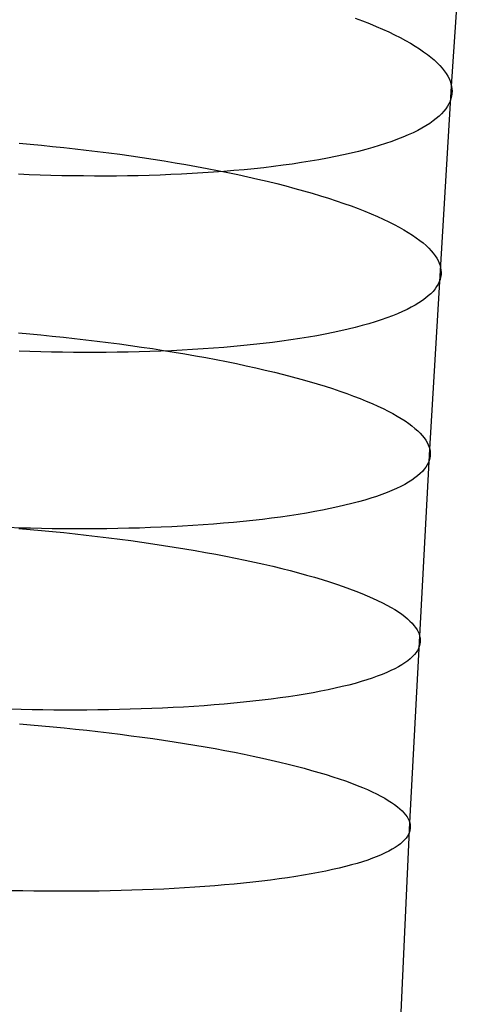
# Model space of a CAD drawing. Extents: x -37 to 483, y -973 to -253.
# Tile 130 of 197: x 28 to 40, y -429 to -402. Entities that reach past the tile are written whole.
import ezdxf

# ---------------------------------------------------------------- set-up
doc = ezdxf.new("R2010")
doc.units = 0
doc.layers.add('PREDEFINITO', color=7, linetype='CONTINUOUS')

msp = doc.modelspace()

# ---------------------------------------------------------------- linework, layer by layer
at = {"layer": 'PREDEFINITO'}
for p, q in [((39.605, -403.901, 86.897), (40.249, -394.32, 89.427)), ((36.993, -402.052, 80.651), (37.19, -402.126, 80.879)), ((37.19, -402.126, 80.879), (37.379, -402.201, 81.112)), ((37.379, -402.201, 81.112), (37.561, -402.277, 81.347)), ((37.561, -402.277, 81.347), (37.735, -402.352, 81.586)), ((37.735, -402.352, 81.586), (37.901, -402.428, 81.828)), ((37.901, -402.428, 81.828), (38.06, -402.505, 82.073)), ((38.06, -402.505, 82.073), (38.211, -402.581, 82.32)), ((38.211, -402.581, 82.32), (38.354, -402.658, 82.57)), ((38.354, -402.658, 82.57), (38.489, -402.734, 82.821)), ((38.489, -402.734, 82.821), (38.616, -402.81, 83.074)), ((38.616, -402.81, 83.074), (38.735, -402.887, 83.329)), ((38.735, -402.887, 83.329), (38.846, -402.963, 83.584)), ((38.846, -402.963, 83.584), (38.949, -403.038, 83.84)), ((38.949, -403.038, 83.84), (39.045, -403.113, 84.097)), ((39.045, -403.113, 84.097), (39.133, -403.188, 84.355)), ((39.133, -403.188, 84.355), (39.213, -403.263, 84.612)), ((39.213, -403.263, 84.612), (39.285, -403.336, 84.869)), ((39.285, -403.336, 84.869), (39.35, -403.41, 85.126)), ((39.35, -403.41, 85.126), (39.408, -403.482, 85.382)), ((39.408, -403.482, 85.382), (39.458, -403.554, 85.638)), ((39.458, -403.554, 85.638), (39.501, -403.625, 85.893)), ((39.501, -403.625, 85.893), (39.537, -403.695, 86.146)), ((39.537, -403.695, 86.146), (39.567, -403.765, 86.398)), ((39.013, -413.745, 84.547), (39.605, -403.901, 86.897)), ((39.567, -403.765, 86.398), (39.589, -403.834, 86.648)), ((39.589, -403.834, 86.648), (39.605, -403.901, 86.897)), ((39.605, -403.901, 86.897), (39.615, -403.968, 87.145)), ((39.615, -403.968, 87.145), (39.618, -404.036, 87.397)), ((39.588, -404.24, 88.164), (39.564, -404.308, 88.424)), ((39.604, -404.172, 87.906), (39.588, -404.24, 88.164)), ((39.614, -404.104, 87.65), (39.604, -404.172, 87.906)), ((39.618, -404.036, 87.397), (39.614, -404.104, 87.65)), ((39.448, -404.511, 89.211), (39.395, -404.578, 89.476)), ((39.494, -404.443, 88.947), (39.448, -404.511, 89.211)), ((39.533, -404.375, 88.685), (39.494, -404.443, 88.947)), ((39.564, -404.308, 88.424), (39.533, -404.375, 88.685)), ((39.189, -404.778, 90.273), (39.104, -404.843, 90.539)), ((39.265, -404.712, 90.007), (39.189, -404.778, 90.273)), ((39.334, -404.645, 89.741), (39.265, -404.712, 90.007)), ((39.395, -404.578, 89.476), (39.334, -404.645, 89.741)), ((38.803, -405.036, 91.335), (38.686, -405.099, 91.599)), ((38.911, -404.973, 91.071), (38.803, -405.036, 91.335)), ((39.012, -404.908, 90.805), (38.911, -404.973, 91.071)), ((39.104, -404.843, 90.539), (39.012, -404.908, 90.805)), ((38.139, -405.34, 92.637), (37.982, -405.398, 92.891)), ((38.288, -405.282, 92.38), (38.139, -405.34, 92.637)), ((38.429, -405.222, 92.122), (38.288, -405.282, 92.38)), ((38.561, -405.161, 91.861), (38.429, -405.222, 92.122)), ((38.686, -405.099, 91.599), (38.561, -405.161, 91.861)), ((27.878, -405.447, 75.212), (28.179, -405.473, 75.241)), ((28.179, -405.473, 75.241), (28.482, -405.501, 75.276)), ((28.482, -405.501, 75.276), (28.785, -405.531, 75.318)), ((28.785, -405.531, 75.318), (29.089, -405.563, 75.366)), ((29.089, -405.563, 75.366), (29.393, -405.596, 75.421)), ((29.393, -405.596, 75.421), (29.698, -405.631, 75.484)), ((37.466, -405.563, 93.637), (37.279, -405.615, 93.878)), ((37.646, -405.509, 93.391), (37.466, -405.563, 93.637)), ((37.818, -405.454, 93.143), (37.646, -405.509, 93.391)), ((37.982, -405.398, 92.891), (37.818, -405.454, 93.143)), ((29.698, -405.631, 75.484), (30.003, -405.668, 75.553)), ((30.003, -405.668, 75.553), (30.307, -405.707, 75.629)), ((30.307, -405.707, 75.629), (30.61, -405.747, 75.712)), ((30.61, -405.747, 75.712), (30.913, -405.789, 75.802)), ((30.913, -405.789, 75.802), (31.214, -405.833, 75.899)), ((31.214, -405.833, 75.899), (31.513, -405.878, 76.003)), ((36.236, -405.852, 95.026), (36.007, -405.894, 95.241)), ((36.458, -405.808, 94.805), (36.236, -405.852, 95.026)), ((36.673, -405.762, 94.58), (36.458, -405.808, 94.805)), ((36.882, -405.715, 94.35), (36.673, -405.762, 94.58)), ((37.084, -405.666, 94.116), (36.882, -405.715, 94.35)), ((37.279, -405.615, 93.878), (37.084, -405.666, 94.116)), ((31.513, -405.878, 76.003), (31.81, -405.925, 76.114)), ((31.81, -405.925, 76.114), (32.106, -405.974, 76.232)), ((32.106, -405.974, 76.232), (32.398, -406.024, 76.358)), ((32.398, -406.024, 76.358), (32.688, -406.076, 76.49)), ((32.688, -406.076, 76.49), (32.974, -406.129, 76.629)), ((32.974, -406.129, 76.629), (33.257, -406.184, 76.775)), ((34.249, -406.138, 96.594), (33.979, -406.165, 96.763)), ((34.515, -406.109, 96.418), (34.249, -406.138, 96.594)), ((34.777, -406.078, 96.237), (34.515, -406.109, 96.418)), ((35.034, -406.045, 96.049), (34.777, -406.078, 96.237)), ((35.285, -406.01, 95.856), (35.034, -406.045, 96.049)), ((35.532, -405.973, 95.656), (35.285, -406.01, 95.856)), ((35.772, -405.935, 95.452), (35.532, -405.973, 95.656)), ((36.007, -405.894, 95.241), (35.772, -405.935, 95.452)), ((28.153, -406.3, 98.732), (27.863, -406.289, 98.762)), ((28.445, -406.31, 98.696), (28.153, -406.3, 98.732)), ((28.738, -406.319, 98.654), (28.445, -406.31, 98.696)), ((29.033, -406.326, 98.606), (28.738, -406.319, 98.654)), ((29.329, -406.331, 98.551), (29.033, -406.326, 98.606)), ((29.625, -406.334, 98.49), (29.329, -406.331, 98.551)), ((29.922, -406.336, 98.422), (29.625, -406.334, 98.49)), ((30.219, -406.336, 98.348), (29.922, -406.336, 98.422)), ((30.517, -406.335, 98.267), (30.219, -406.336, 98.348)), ((30.814, -406.331, 98.179), (30.517, -406.335, 98.267)), ((31.11, -406.326, 98.084), (30.814, -406.331, 98.179)), ((31.406, -406.319, 97.983), (31.11, -406.326, 98.084)), ((31.7, -406.309, 97.874), (31.406, -406.319, 97.983)), ((31.994, -406.298, 97.759), (31.7, -406.309, 97.874)), ((32.285, -406.285, 97.637), (31.994, -406.298, 97.759)), ((32.574, -406.27, 97.508), (32.285, -406.285, 97.637)), ((32.861, -406.253, 97.373), (32.574, -406.27, 97.508)), ((33.145, -406.234, 97.23), (32.861, -406.253, 97.373)), ((33.426, -406.213, 97.081), (33.145, -406.234, 97.23)), ((33.257, -406.184, 76.775), (33.536, -406.24, 76.928)), ((33.704, -406.19, 96.925), (33.426, -406.213, 97.081)), ((33.536, -406.24, 76.928), (33.811, -406.298, 77.087)), ((33.979, -406.165, 96.763), (33.704, -406.19, 96.925)), ((33.811, -406.298, 77.087), (34.081, -406.357, 77.252)), ((34.081, -406.357, 77.252), (34.347, -406.417, 77.424)), ((34.347, -406.417, 77.424), (34.607, -406.478, 77.603)), ((34.607, -406.478, 77.603), (34.863, -406.541, 77.787)), ((34.863, -406.541, 77.787), (35.112, -406.605, 77.977)), ((35.112, -406.605, 77.977), (35.356, -406.67, 78.173)), ((35.356, -406.67, 78.173), (35.594, -406.736, 78.374)), ((35.594, -406.736, 78.374), (35.826, -406.802, 78.581)), ((35.826, -406.802, 78.581), (36.051, -406.87, 78.792)), ((36.051, -406.87, 78.792), (36.269, -406.938, 79.008)), ((36.269, -406.938, 79.008), (36.48, -407.008, 79.229)), ((36.48, -407.008, 79.229), (36.685, -407.077, 79.454)), ((36.685, -407.077, 79.454), (36.882, -407.148, 79.684)), ((36.882, -407.148, 79.684), (37.071, -407.218, 79.917)), ((37.071, -407.218, 79.917), (37.253, -407.29, 80.153)), ((37.253, -407.29, 80.153), (37.428, -407.361, 80.393)), ((37.428, -407.361, 80.393), (37.595, -407.433, 80.636)), ((37.595, -407.433, 80.636), (37.754, -407.505, 80.882)), ((37.754, -407.505, 80.882), (37.905, -407.577, 81.13)), ((37.905, -407.577, 81.13), (38.049, -407.65, 81.38)), ((38.049, -407.65, 81.38), (38.184, -407.722, 81.633)), ((38.184, -407.722, 81.633), (38.312, -407.794, 81.886)), ((38.312, -407.794, 81.886), (38.431, -407.866, 82.142)), ((38.431, -407.866, 82.142), (38.543, -407.937, 82.398)), ((38.543, -407.937, 82.398), (38.647, -408.009, 82.655)), ((38.647, -408.009, 82.655), (38.743, -408.08, 82.913)), ((38.743, -408.08, 82.913), (38.831, -408.151, 83.171)), ((38.831, -408.151, 83.171), (38.912, -408.221, 83.43)), ((38.912, -408.221, 83.43), (38.985, -408.291, 83.688)), ((38.985, -408.291, 83.688), (39.05, -408.36, 83.946)), ((39.05, -408.36, 83.946), (39.108, -408.428, 84.203)), ((39.108, -408.428, 84.203), (39.159, -408.496, 84.459)), ((39.159, -408.496, 84.459), (39.202, -408.563, 84.715)), ((39.202, -408.563, 84.715), (39.239, -408.63, 84.969)), ((39.239, -408.63, 84.969), (39.269, -408.695, 85.222)), ((39.269, -408.695, 85.222), (39.292, -408.76, 85.473)), ((39.292, -408.76, 85.473), (39.308, -408.824, 85.722)), ((39.309, -409.079, 86.735), (39.293, -409.143, 86.994)), ((39.308, -408.824, 85.722), (39.318, -408.887, 85.972)), ((39.319, -409.015, 86.479), (39.309, -409.079, 86.735)), ((39.318, -408.887, 85.972), (39.322, -408.951, 86.224)), ((39.322, -408.951, 86.224), (39.319, -409.015, 86.479)), ((39.201, -409.335, 87.78), (39.156, -409.399, 88.045)), ((39.239, -409.271, 87.517), (39.201, -409.335, 87.78)), ((39.269, -409.207, 87.255), (39.239, -409.271, 87.517)), ((39.293, -409.143, 86.994), (39.269, -409.207, 87.255)), ((38.974, -409.589, 88.843), (38.898, -409.651, 89.11)), ((39.042, -409.526, 88.577), (38.974, -409.589, 88.843)), ((39.103, -409.463, 88.31), (39.042, -409.526, 88.577)), ((39.156, -409.399, 88.045), (39.103, -409.463, 88.31)), ((38.622, -409.835, 89.911), (38.514, -409.895, 90.176)), ((38.722, -409.774, 89.644), (38.622, -409.835, 89.911)), ((38.814, -409.713, 89.377), (38.722, -409.774, 89.644)), ((38.898, -409.651, 89.11), (38.814, -409.713, 89.377)), ((38.001, -410.127, 91.225), (37.853, -410.182, 91.482)), ((38.141, -410.07, 90.965), (38.001, -410.127, 91.225)), ((38.273, -410.013, 90.704), (38.141, -410.07, 90.965)), ((38.398, -409.954, 90.441), (38.273, -410.013, 90.704)), ((38.514, -409.895, 90.176), (38.398, -409.954, 90.441)), ((37.181, -410.392, 92.485), (36.994, -410.441, 92.728)), ((37.361, -410.341, 92.239), (37.181, -410.392, 92.485)), ((37.532, -410.289, 91.99), (37.361, -410.341, 92.239)), ((37.696, -410.236, 91.738), (37.532, -410.289, 91.99)), ((37.853, -410.182, 91.482), (37.696, -410.236, 91.738)), ((27.863, -410.591, 74.028), (28.166, -410.618, 74.064)), ((28.166, -410.618, 74.064), (28.469, -410.646, 74.106)), ((28.469, -410.646, 74.106), (28.773, -410.676, 74.154)), ((28.773, -410.676, 74.154), (29.078, -410.707, 74.21)), ((35.953, -410.665, 93.879), (35.725, -410.705, 94.095)), ((36.175, -410.623, 93.658), (35.953, -410.665, 93.879)), ((36.39, -410.58, 93.432), (36.175, -410.623, 93.658)), ((36.599, -410.535, 93.202), (36.39, -410.58, 93.432)), ((36.8, -410.489, 92.967), (36.599, -410.535, 93.202)), ((36.994, -410.441, 92.728), (36.8, -410.489, 92.967)), ((29.078, -410.707, 74.21), (29.383, -410.74, 74.272)), ((29.383, -410.74, 74.272), (29.687, -410.775, 74.341)), ((29.687, -410.775, 74.341), (29.992, -410.811, 74.418)), ((29.992, -410.811, 74.418), (30.295, -410.849, 74.501)), ((30.295, -410.849, 74.501), (30.598, -410.889, 74.591)), ((30.598, -410.889, 74.591), (30.899, -410.93, 74.689)), ((30.899, -410.93, 74.689), (31.199, -410.973, 74.793)), ((33.969, -410.934, 95.452), (33.699, -410.96, 95.622)), ((34.235, -410.907, 95.276), (33.969, -410.934, 95.452)), ((34.497, -410.878, 95.094), (34.235, -410.907, 95.276)), ((34.753, -410.847, 94.906), (34.497, -410.878, 95.094)), ((35.004, -410.814, 94.712), (34.753, -410.847, 94.906)), ((35.25, -410.779, 94.512), (35.004, -410.814, 94.712)), ((35.491, -410.743, 94.306), (35.25, -410.779, 94.512)), ((35.725, -410.705, 94.095), (35.491, -410.743, 94.306)), ((28.169, -411.096, 97.561), (27.877, -411.086, 97.597)), ((28.462, -411.104, 97.519), (28.169, -411.096, 97.561)), ((28.757, -411.11, 97.471), (28.462, -411.104, 97.519)), ((29.052, -411.115, 97.416), (28.757, -411.11, 97.471)), ((29.349, -411.119, 97.354), (29.052, -411.115, 97.416)), ((29.645, -411.121, 97.286), (29.349, -411.119, 97.354)), ((29.943, -411.121, 97.212), (29.645, -411.121, 97.286)), ((30.24, -411.119, 97.13), (29.943, -411.121, 97.212)), ((30.537, -411.116, 97.042), (30.24, -411.119, 97.13)), ((30.833, -411.111, 96.948), (30.537, -411.116, 97.042)), ((31.129, -411.104, 96.846), (30.833, -411.111, 96.948)), ((31.423, -411.096, 96.737), (31.129, -411.104, 96.846)), ((31.199, -410.973, 74.793), (31.497, -411.017, 74.905)), ((31.716, -411.085, 96.622), (31.423, -411.096, 96.737)), ((31.497, -411.017, 74.905), (31.792, -411.063, 75.024)), ((32.007, -411.073, 96.499), (31.716, -411.085, 96.622)), ((31.792, -411.063, 75.024), (32.085, -411.11, 75.149)), ((32.296, -411.059, 96.37), (32.007, -411.073, 96.499)), ((32.085, -411.11, 75.149), (32.375, -411.159, 75.282)), ((32.583, -411.043, 96.234), (32.296, -411.059, 96.37)), ((32.375, -411.159, 75.282), (32.662, -411.209, 75.422)), ((32.867, -411.025, 96.091), (32.583, -411.043, 96.234)), ((32.662, -411.209, 75.422), (32.945, -411.261, 75.568)), ((33.148, -411.005, 95.941), (32.867, -411.025, 96.091)), ((33.425, -410.984, 95.785), (33.148, -411.005, 95.941)), ((33.699, -410.96, 95.622), (33.425, -410.984, 95.785)), ((32.945, -411.261, 75.568), (33.224, -411.314, 75.721)), ((33.224, -411.314, 75.721), (33.499, -411.368, 75.881)), ((33.499, -411.368, 75.881), (33.77, -411.424, 76.048)), ((33.77, -411.424, 76.048), (34.036, -411.48, 76.22)), ((34.036, -411.48, 76.22), (34.297, -411.538, 76.399)), ((34.297, -411.538, 76.399), (34.553, -411.597, 76.584)), ((34.553, -411.597, 76.584), (34.803, -411.657, 76.775)), ((34.803, -411.657, 76.775), (35.047, -411.718, 76.971)), ((35.047, -411.718, 76.971), (35.285, -411.78, 77.173)), ((35.285, -411.78, 77.173), (35.517, -411.843, 77.38)), ((35.517, -411.843, 77.38), (35.743, -411.907, 77.593)), ((35.743, -411.907, 77.593), (35.961, -411.971, 77.81)), ((35.961, -411.971, 77.81), (36.173, -412.036, 78.031)), ((36.173, -412.036, 78.031), (36.378, -412.102, 78.257)), ((36.378, -412.102, 78.257), (36.575, -412.168, 78.487)), ((36.575, -412.168, 78.487), (36.766, -412.235, 78.721)), ((36.766, -412.235, 78.721), (36.948, -412.302, 78.959)), ((36.948, -412.302, 78.959), (37.123, -412.369, 79.2)), ((37.123, -412.369, 79.2), (37.291, -412.437, 79.443)), ((37.291, -412.437, 79.443), (37.45, -412.505, 79.69)), ((37.45, -412.505, 79.69), (37.602, -412.573, 79.939)), ((37.602, -412.573, 79.939), (37.746, -412.641, 80.19)), ((37.746, -412.641, 80.19), (37.882, -412.709, 80.443)), ((37.882, -412.709, 80.443), (38.01, -412.776, 80.698)), ((38.01, -412.776, 80.698), (38.13, -412.844, 80.954)), ((38.13, -412.844, 80.954), (38.242, -412.912, 81.211)), ((38.242, -412.912, 81.211), (38.347, -412.979, 81.47)), ((38.347, -412.979, 81.47), (38.443, -413.046, 81.728)), ((38.443, -413.046, 81.728), (38.532, -413.112, 81.987)), ((38.532, -413.112, 81.987), (38.613, -413.178, 82.247)), ((38.613, -413.178, 82.247), (38.686, -413.244, 82.506)), ((38.686, -413.244, 82.506), (38.752, -413.309, 82.764)), ((38.752, -413.309, 82.764), (38.811, -413.373, 83.023)), ((38.811, -413.373, 83.023), (38.862, -413.437, 83.28)), ((38.862, -413.437, 83.28), (38.906, -413.5, 83.536)), ((38.906, -413.5, 83.536), (38.943, -413.563, 83.791)), ((38.943, -413.563, 83.791), (38.973, -413.624, 84.045)), ((38.47, -423.873, 82.359), (39.013, -413.745, 84.547)), ((38.973, -413.624, 84.045), (38.997, -413.685, 84.297)), ((38.997, -413.685, 84.297), (39.013, -413.745, 84.547)), ((39.013, -413.745, 84.547), (39.024, -413.805, 84.798)), ((39.024, -413.805, 84.798), (39.028, -413.865, 85.051)), ((39.028, -413.865, 85.051), (39.026, -413.925, 85.306)), ((38.978, -414.106, 86.085), (38.947, -414.166, 86.348)), ((39.001, -414.046, 85.823), (38.978, -414.106, 86.085)), ((39.016, -413.986, 85.564), (39.001, -414.046, 85.823)), ((39.026, -413.925, 85.306), (39.016, -413.986, 85.564)), ((38.753, -414.406, 87.411), (38.685, -414.465, 87.679)), ((38.813, -414.346, 87.144), (38.753, -414.406, 87.411)), ((38.865, -414.287, 86.878), (38.813, -414.346, 87.144)), ((38.91, -414.227, 86.612), (38.865, -414.287, 86.878)), ((38.947, -414.166, 86.348), (38.91, -414.227, 86.612)), ((38.434, -414.64, 88.483), (38.335, -414.697, 88.75)), ((38.526, -414.582, 88.215), (38.434, -414.64, 88.483)), ((38.609, -414.524, 87.947), (38.526, -414.582, 88.215)), ((38.685, -414.465, 87.679), (38.609, -414.524, 87.947)), ((37.856, -414.918, 89.808), (37.716, -414.971, 90.069)), ((37.987, -414.864, 89.546), (37.856, -414.918, 89.808)), ((38.111, -414.809, 89.282), (37.987, -414.864, 89.546)), ((38.227, -414.753, 89.017), (38.111, -414.809, 89.282)), ((38.335, -414.697, 88.75), (38.227, -414.753, 89.017)), ((36.898, -415.22, 91.334), (36.712, -415.266, 91.577)), ((37.077, -415.173, 91.087), (36.898, -415.22, 91.334)), ((37.249, -415.124, 90.837), (37.077, -415.173, 91.087)), ((37.412, -415.074, 90.583), (37.249, -415.124, 90.837)), ((37.568, -415.023, 90.327), (37.412, -415.074, 90.583)), ((37.716, -414.971, 90.069), (37.568, -415.023, 90.327)), ((35.672, -415.477, 92.732), (35.445, -415.514, 92.949)), ((35.894, -415.437, 92.51), (35.672, -415.477, 92.732)), ((36.109, -415.397, 92.284), (35.894, -415.437, 92.51)), ((36.317, -415.355, 92.052), (36.109, -415.397, 92.284)), ((36.518, -415.311, 91.817), (36.317, -415.355, 92.052)), ((36.712, -415.266, 91.577), (36.518, -415.311, 91.817)), ((33.421, -415.754, 94.481), (33.147, -415.776, 94.644)), ((33.691, -415.73, 94.311), (33.421, -415.754, 94.481)), ((33.957, -415.704, 94.134), (33.691, -415.73, 94.311)), ((34.218, -415.677, 93.952), (33.957, -415.704, 94.134)), ((34.474, -415.648, 93.763), (34.218, -415.677, 93.952)), ((34.725, -415.617, 93.568), (34.474, -415.648, 93.763)), ((34.97, -415.584, 93.367), (34.725, -415.617, 93.568)), ((35.21, -415.55, 93.161), (34.97, -415.584, 93.367)), ((35.445, -415.514, 92.949), (35.21, -415.55, 93.161)), ((27.893, -415.881, 96.427), (27.601, -415.871, 96.463)), ((27.872, -415.893, 72.934), (28.176, -415.919, 72.976)), ((28.186, -415.888, 96.384), (27.893, -415.881, 96.427)), ((28.176, -415.919, 72.976), (28.48, -415.947, 73.025)), ((28.481, -415.894, 96.336), (28.186, -415.888, 96.384)), ((28.48, -415.947, 73.025), (28.785, -415.976, 73.08)), ((28.776, -415.899, 96.281), (28.481, -415.894, 96.336)), ((29.072, -415.902, 96.219), (28.776, -415.899, 96.281)), ((28.785, -415.976, 73.08), (29.09, -416.007, 73.143)), ((29.369, -415.904, 96.151), (29.072, -415.902, 96.219)), ((29.09, -416.007, 73.143), (29.395, -416.04, 73.212)), ((29.666, -415.904, 96.076), (29.369, -415.904, 96.151)), ((29.964, -415.903, 95.994), (29.666, -415.904, 96.076)), ((30.26, -415.9, 95.906), (29.964, -415.903, 95.994)), ((30.557, -415.895, 95.811), (30.26, -415.9, 95.906)), ((30.852, -415.889, 95.709), (30.557, -415.895, 95.811)), ((31.146, -415.881, 95.6), (30.852, -415.889, 95.709)), ((31.439, -415.871, 95.484), (31.146, -415.881, 95.6)), ((31.73, -415.86, 95.361), (31.439, -415.871, 95.484)), ((32.019, -415.847, 95.231), (31.73, -415.86, 95.361)), ((32.305, -415.832, 95.095), (32.019, -415.847, 95.231)), ((32.589, -415.815, 94.951), (32.305, -415.832, 95.095)), ((32.87, -415.796, 94.801), (32.589, -415.815, 94.951)), ((33.147, -415.776, 94.644), (32.87, -415.796, 94.801)), ((29.395, -416.04, 73.212), (29.699, -416.073, 73.289)), ((29.699, -416.073, 73.289), (30.003, -416.109, 73.373)), ((30.003, -416.109, 73.373), (30.306, -416.146, 73.463)), ((30.306, -416.146, 73.463), (30.607, -416.184, 73.561)), ((30.607, -416.184, 73.561), (30.907, -416.224, 73.666)), ((30.907, -416.224, 73.666), (31.205, -416.265, 73.778)), ((31.205, -416.265, 73.778), (31.501, -416.308, 73.897)), ((31.501, -416.308, 73.897), (31.794, -416.352, 74.023)), ((31.794, -416.352, 74.023), (32.084, -416.398, 74.157)), ((32.084, -416.398, 74.157), (32.371, -416.445, 74.297)), ((32.371, -416.445, 74.297), (32.654, -416.493, 74.444)), ((32.654, -416.493, 74.444), (32.934, -416.542, 74.597)), ((32.934, -416.542, 74.597), (33.21, -416.593, 74.758)), ((33.21, -416.593, 74.758), (33.481, -416.645, 74.925)), ((33.481, -416.645, 74.925), (33.747, -416.698, 75.098)), ((33.747, -416.698, 75.098), (34.008, -416.752, 75.277)), ((34.008, -416.752, 75.277), (34.264, -416.807, 75.463)), ((34.264, -416.807, 75.463), (34.515, -416.863, 75.654)), ((34.515, -416.863, 75.654), (34.76, -416.92, 75.851)), ((34.76, -416.92, 75.851), (34.998, -416.978, 76.054)), ((34.998, -416.978, 76.054), (35.23, -417.036, 76.262)), ((35.23, -417.036, 76.262), (35.456, -417.096, 76.475)), ((35.456, -417.096, 76.475), (35.675, -417.156, 76.693)), ((35.675, -417.156, 76.693), (35.888, -417.216, 76.915)), ((35.888, -417.216, 76.915), (36.093, -417.278, 77.142)), ((36.093, -417.278, 77.142), (36.291, -417.339, 77.373)), ((36.291, -417.339, 77.373), (36.482, -417.402, 77.608)), ((36.482, -417.402, 77.608), (36.665, -417.464, 77.846)), ((36.665, -417.464, 77.846), (36.84, -417.527, 78.087)), ((36.84, -417.527, 78.087), (37.008, -417.59, 78.332)), ((37.008, -417.59, 78.332), (37.168, -417.653, 78.579)), ((37.168, -417.653, 78.579), (37.32, -417.717, 78.829)), ((37.32, -417.717, 78.829), (37.465, -417.78, 79.081)), ((37.465, -417.78, 79.081), (37.601, -417.843, 79.335)), ((37.601, -417.843, 79.335), (37.73, -417.906, 79.591)), ((37.73, -417.906, 79.591), (37.85, -417.97, 79.848)), ((37.85, -417.97, 79.848), (37.963, -418.033, 80.106)), ((37.963, -418.033, 80.106), (38.068, -418.095, 80.365)), ((38.068, -418.095, 80.365), (38.165, -418.158, 80.625)), ((38.165, -418.158, 80.625), (38.254, -418.22, 80.885)), ((38.254, -418.22, 80.885), (38.335, -418.281, 81.145)), ((38.335, -418.281, 81.145), (38.409, -418.342, 81.405)), ((38.409, -418.342, 81.405), (38.476, -418.403, 81.664)), ((38.476, -418.403, 81.664), (38.535, -418.463, 81.923)), ((38.535, -418.463, 81.923), (38.586, -418.522, 82.182)), ((38.586, -418.522, 82.182), (38.631, -418.581, 82.439)), ((38.631, -418.581, 82.439), (38.668, -418.639, 82.695)), ((38.668, -418.639, 82.695), (38.699, -418.697, 82.949)), ((38.699, -418.697, 82.949), (38.723, -418.754, 83.202)), ((38.723, -418.754, 83.202), (38.74, -418.81, 83.453)), ((38.74, -418.81, 83.453), (38.751, -418.865, 83.705)), ((38.751, -418.865, 83.705), (38.756, -418.921, 83.959)), ((38.756, -418.921, 83.959), (38.754, -418.977, 84.215)), ((38.678, -419.202, 85.26), (38.641, -419.258, 85.525)), ((38.707, -419.146, 84.996), (38.678, -419.202, 85.26)), ((38.73, -419.09, 84.734), (38.707, -419.146, 84.996)), ((38.745, -419.034, 84.473), (38.73, -419.09, 84.734)), ((38.754, -418.977, 84.215), (38.745, -419.034, 84.473)), ((38.418, -419.48, 86.596), (38.342, -419.535, 86.865)), ((38.485, -419.425, 86.327), (38.418, -419.48, 86.596)), ((38.545, -419.37, 86.059), (38.485, -419.425, 86.327)), ((38.596, -419.314, 85.792), (38.545, -419.37, 86.059)), ((38.641, -419.258, 85.525), (38.596, -419.314, 85.792)), ((37.962, -419.749, 87.938), (37.847, -419.8, 88.204)), ((38.069, -419.696, 87.67), (37.962, -419.749, 87.938)), ((38.168, -419.643, 87.402), (38.069, -419.696, 87.67)), ((38.259, -419.589, 87.134), (38.168, -419.643, 87.402)), ((38.342, -419.535, 86.865), (38.259, -419.589, 87.134)), ((37.305, -420, 89.253), (37.15, -420.047, 89.51)), ((37.453, -419.951, 88.994), (37.305, -420, 89.253)), ((37.592, -419.902, 88.732), (37.453, -419.951, 88.994)), ((37.724, -419.852, 88.469), (37.592, -419.902, 88.732)), ((37.847, -419.8, 88.204), (37.724, -419.852, 88.469)), ((36.258, -420.268, 90.747), (36.057, -420.309, 90.984)), ((36.452, -420.226, 90.507), (36.258, -420.268, 90.747)), ((36.638, -420.183, 90.263), (36.452, -420.226, 90.507)), ((36.816, -420.139, 90.015), (36.638, -420.183, 90.263)), ((36.987, -420.094, 89.764), (36.816, -420.139, 90.015)), ((37.15, -420.047, 89.51), (36.987, -420.094, 89.764)), ((34.468, -420.552, 92.504), (34.217, -420.581, 92.7)), ((34.713, -420.522, 92.303), (34.468, -420.552, 92.504)), ((34.953, -420.49, 92.096), (34.713, -420.522, 92.303)), ((35.187, -420.457, 91.884), (34.953, -420.49, 92.096)), ((35.414, -420.422, 91.666), (35.187, -420.457, 91.884)), ((35.635, -420.386, 91.443), (35.414, -420.422, 91.666)), ((35.85, -420.348, 91.216), (35.635, -420.386, 91.443)), ((36.057, -420.309, 90.984), (35.85, -420.348, 91.216)), ((27.934, -420.804, 95.33), (27.641, -420.796, 95.372)), ((28.229, -420.81, 95.281), (27.934, -420.804, 95.33)), ((28.524, -420.814, 95.226), (28.229, -420.81, 95.281)), ((28.82, -420.817, 95.164), (28.524, -420.814, 95.226)), ((29.117, -420.819, 95.096), (28.82, -420.817, 95.164)), ((29.414, -420.819, 95.021), (29.117, -420.819, 95.096)), ((29.711, -420.818, 94.939), (29.414, -420.819, 95.021)), ((30.008, -420.815, 94.85), (29.711, -420.818, 94.939)), ((30.304, -420.811, 94.755), (30.008, -420.815, 94.85)), ((30.599, -420.805, 94.652), (30.304, -420.811, 94.755)), ((30.893, -420.798, 94.543), (30.599, -420.805, 94.652)), ((31.186, -420.789, 94.427), (30.893, -420.798, 94.543)), ((31.476, -420.778, 94.303), (31.186, -420.789, 94.427)), ((31.765, -420.766, 94.173), (31.476, -420.778, 94.303)), ((32.051, -420.752, 94.036), (31.765, -420.766, 94.173)), ((32.335, -420.736, 93.892), (32.051, -420.752, 94.036)), ((32.615, -420.719, 93.742), (32.335, -420.736, 93.892)), ((32.893, -420.7, 93.584), (32.615, -420.719, 93.742)), ((33.166, -420.68, 93.42), (32.893, -420.7, 93.584)), ((33.436, -420.658, 93.249), (33.166, -420.68, 93.42)), ((33.701, -420.634, 93.072), (33.436, -420.658, 93.249)), ((33.962, -420.608, 92.889), (33.701, -420.634, 93.072)), ((34.217, -420.581, 92.7), (33.962, -420.608, 92.889)), ((27.883, -421.191, 71.846), (28.188, -421.217, 71.895)), ((28.188, -421.217, 71.895), (28.493, -421.244, 71.951)), ((28.493, -421.244, 71.951), (28.798, -421.273, 72.014)), ((28.798, -421.273, 72.014), (29.103, -421.303, 72.083)), ((29.103, -421.303, 72.083), (29.408, -421.334, 72.16)), ((29.408, -421.334, 72.16), (29.712, -421.367, 72.244)), ((29.712, -421.367, 72.244), (30.015, -421.402, 72.335)), ((30.015, -421.402, 72.335), (30.316, -421.437, 72.433)), ((30.316, -421.437, 72.433), (30.617, -421.474, 72.539)), ((30.617, -421.474, 72.539), (30.915, -421.513, 72.651)), ((30.915, -421.513, 72.651), (31.211, -421.553, 72.77)), ((31.211, -421.553, 72.77), (31.504, -421.594, 72.897)), ((31.504, -421.594, 72.897), (31.795, -421.636, 73.031)), ((31.795, -421.636, 73.031), (32.082, -421.679, 73.171)), ((32.082, -421.679, 73.171), (32.366, -421.724, 73.319)), ((32.366, -421.724, 73.319), (32.646, -421.77, 73.473)), ((32.646, -421.77, 73.473), (32.922, -421.817, 73.634)), ((32.922, -421.817, 73.634), (33.193, -421.865, 73.801)), ((33.193, -421.865, 73.801), (33.46, -421.914, 73.975)), ((33.46, -421.914, 73.975), (33.721, -421.964, 74.155)), ((33.721, -421.964, 74.155), (33.978, -422.016, 74.341)), ((33.978, -422.016, 74.341), (34.229, -422.068, 74.533)), ((34.229, -422.068, 74.533), (34.474, -422.12, 74.731)), ((34.474, -422.12, 74.731), (34.713, -422.174, 74.935)), ((34.713, -422.174, 74.935), (34.946, -422.229, 75.143)), ((34.946, -422.229, 75.143), (35.172, -422.284, 75.357)), ((35.172, -422.284, 75.357), (35.392, -422.339, 75.575)), ((35.392, -422.339, 75.575), (35.604, -422.396, 75.799)), ((35.604, -422.396, 75.799), (35.81, -422.453, 76.026)), ((35.81, -422.453, 76.026), (36.009, -422.51, 76.258)), ((36.009, -422.51, 76.258), (36.2, -422.567, 76.493)), ((36.2, -422.567, 76.493), (36.383, -422.625, 76.732)), ((36.383, -422.625, 76.732), (36.559, -422.684, 76.975)), ((36.559, -422.684, 76.975), (36.728, -422.742, 77.22)), ((36.728, -422.742, 77.22), (36.888, -422.801, 77.468)), ((36.888, -422.801, 77.468), (37.041, -422.86, 77.719)), ((37.041, -422.86, 77.719), (37.186, -422.918, 77.972)), ((37.186, -422.918, 77.972), (37.323, -422.977, 78.227)), ((37.323, -422.977, 78.227), (37.452, -423.036, 78.483)), ((37.452, -423.036, 78.483), (37.573, -423.094, 78.741)), ((37.573, -423.094, 78.741), (37.686, -423.153, 79)), ((37.686, -423.153, 79), (37.791, -423.211, 79.26)), ((37.791, -423.211, 79.26), (37.889, -423.269, 79.521)), ((37.889, -423.269, 79.521), (37.978, -423.326, 79.781)), ((37.978, -423.326, 79.781), (38.061, -423.383, 80.042)), ((38.061, -423.383, 80.042), (38.135, -423.44, 80.303)), ((38.135, -423.44, 80.303), (38.202, -423.496, 80.564)), ((38.202, -423.496, 80.564), (38.261, -423.552, 80.824)), ((38.261, -423.552, 80.824), (38.314, -423.607, 81.083)), ((38.314, -423.607, 81.083), (38.359, -423.661, 81.341)), ((38.359, -423.661, 81.341), (38.397, -423.715, 81.597)), ((38.397, -423.715, 81.597), (38.428, -423.769, 81.853)), ((37.494, -445.188, 78.356), (38.47, -423.873, 82.359)), ((38.428, -423.769, 81.853), (38.452, -423.821, 82.107)), ((38.452, -423.821, 82.107), (38.47, -423.873, 82.359)), ((38.47, -423.873, 82.359), (38.481, -423.925, 82.611)), ((38.485, -424.029, 83.123), (38.477, -424.081, 83.382)), ((38.481, -423.925, 82.611), (38.486, -423.977, 82.866)), ((38.486, -423.977, 82.866), (38.485, -424.029, 83.123)), ((38.374, -424.289, 84.437), (38.33, -424.341, 84.705)), ((38.41, -424.237, 84.171), (38.374, -424.289, 84.437)), ((38.44, -424.185, 83.907), (38.41, -424.237, 84.171)), ((38.462, -424.133, 83.643), (38.44, -424.185, 83.907)), ((38.477, -424.081, 83.382), (38.462, -424.133, 83.643)), ((38.078, -424.545, 85.782), (37.995, -424.595, 86.051)), ((38.153, -424.495, 85.512), (38.078, -424.545, 85.782)), ((38.22, -424.444, 85.242), (38.153, -424.495, 85.512)), ((38.279, -424.392, 84.973), (38.22, -424.444, 85.242)), ((38.33, -424.341, 84.705), (38.279, -424.392, 84.973)), ((37.585, -424.791, 87.125), (37.462, -424.839, 87.391)), ((37.7, -424.743, 86.858), (37.585, -424.791, 87.125)), ((37.806, -424.694, 86.59), (37.7, -424.743, 86.858)), ((37.905, -424.645, 86.321), (37.806, -424.694, 86.59)), ((37.995, -424.595, 86.051), (37.905, -424.645, 86.321)), ((36.728, -425.063, 88.69), (36.557, -425.105, 88.942)), ((36.89, -425.02, 88.436), (36.728, -425.063, 88.69)), ((37.045, -424.976, 88.178), (36.89, -425.02, 88.436)), ((37.192, -424.931, 87.918), (37.045, -424.976, 88.178)), ((37.331, -424.885, 87.655), (37.192, -424.931, 87.918)), ((37.462, -424.839, 87.391), (37.331, -424.885, 87.655)), ((35.158, -425.367, 90.599), (34.931, -425.399, 90.817)), ((35.379, -425.333, 90.376), (35.158, -425.367, 90.599)), ((35.593, -425.298, 90.147), (35.379, -425.333, 90.376)), ((35.8, -425.262, 89.915), (35.593, -425.298, 90.147)), ((36, -425.224, 89.677), (35.8, -425.262, 89.915)), ((36.193, -425.186, 89.436), (36, -425.224, 89.677)), ((36.379, -425.146, 89.191), (36.193, -425.186, 89.436)), ((36.557, -425.105, 88.942), (36.379, -425.146, 89.191)), ((32.639, -425.624, 92.524), (32.362, -425.641, 92.682)), ((32.912, -425.605, 92.359), (32.639, -425.624, 92.524)), ((33.182, -425.584, 92.188), (32.912, -425.605, 92.359)), ((33.447, -425.562, 92.01), (33.182, -425.584, 92.188)), ((33.707, -425.539, 91.826), (33.447, -425.562, 92.01)), ((33.963, -425.514, 91.636), (33.707, -425.539, 91.826)), ((34.213, -425.487, 91.44), (33.963, -425.514, 91.636)), ((34.458, -425.459, 91.238), (34.213, -425.487, 91.44)), ((34.697, -425.43, 91.03), (34.458, -425.459, 91.238)), ((34.931, -425.399, 90.817), (34.697, -425.43, 91.03)), ((27.977, -425.724, 94.226), (27.683, -425.718, 94.275)), ((28.272, -425.728, 94.171), (27.977, -425.724, 94.226)), ((28.569, -425.731, 94.109), (28.272, -425.728, 94.171)), ((28.865, -425.733, 94.04), (28.569, -425.731, 94.109)), ((29.162, -425.733, 93.965), (28.865, -425.733, 94.04)), ((29.459, -425.732, 93.883), (29.162, -425.733, 93.965)), ((29.756, -425.73, 93.794), (29.459, -425.732, 93.883)), ((30.052, -425.726, 93.698), (29.756, -425.73, 93.794)), ((30.347, -425.72, 93.595), (30.052, -425.726, 93.698)), ((30.641, -425.714, 93.486), (30.347, -425.72, 93.595)), ((30.933, -425.705, 93.369), (30.641, -425.714, 93.486)), ((31.224, -425.696, 93.245), (30.933, -425.705, 93.369)), ((31.512, -425.684, 93.115), (31.224, -425.696, 93.245)), ((31.799, -425.672, 92.977), (31.512, -425.684, 93.115)), ((32.082, -425.657, 92.833), (31.799, -425.672, 92.977)), ((32.362, -425.641, 92.682), (32.082, -425.657, 92.833))]:
    msp.add_line(p, q, dxfattribs=at)

doc.saveas('drawing.dxf')
